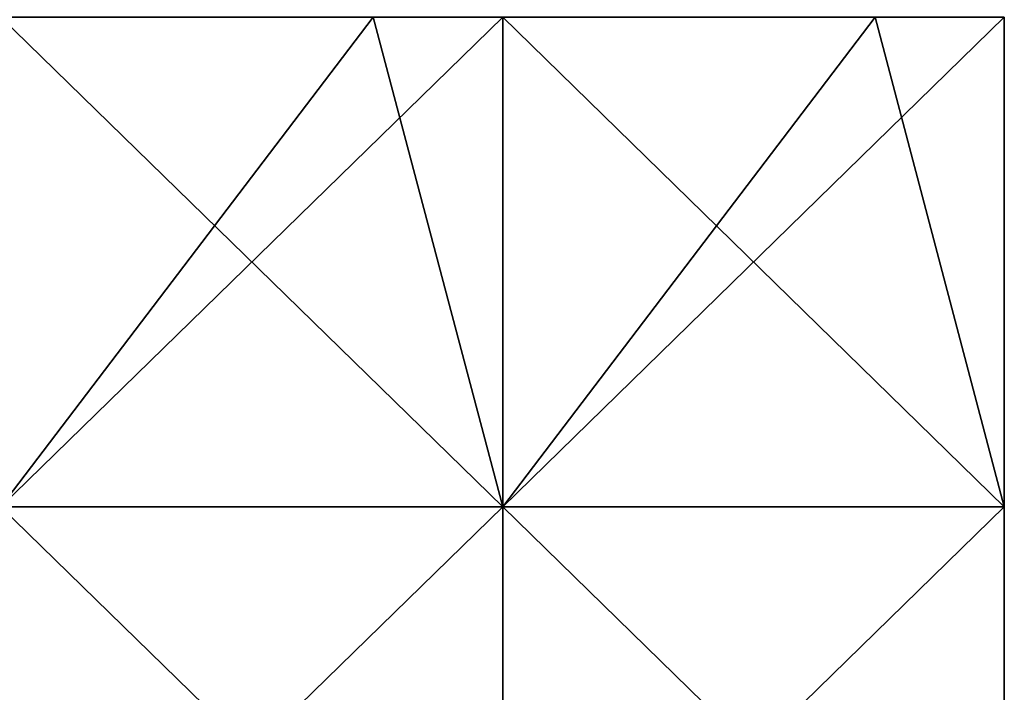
# Model space of a CAD drawing. Extents: x -55 to 55, y -129 to 11.
# Tile 38 of 44: x 34.13 to 41.5, y -6.06 to -1.02. Entities that reach past the tile are written whole.
import ezdxf

# ---------------------------------------------------------------- set-up
doc = ezdxf.new("R2010")
doc.units = 0
doc.header["$LTSCALE"] = 41.718519
for name, color, linetype in [('109', 7, 'CONTINUOUS'), ('110', 7, 'CONTINUOUS'), ('128', 7, 'CONTINUOUS')]:
    doc.layers.add(name, color=color, linetype=linetype)

msp = doc.modelspace()

# ---------------------------------------------------------------- linework, layer by layer
at = {"layer": '109', "linetype": 'CONTINUOUS'}
for points in [[(37.7446, -1, -102), (36.7738, -1, -102), (33.9854, -4.6667, -102), (37.7446, -1, -102)], [(37.7446, -4.6667, -102), (37.7446, -1, -102), (33.9854, -4.6667, -102), (37.7446, -4.6667, -102)], [(36.7738, -1, -102), (33.9854, -1, -102), (33.9854, -4.6667, -102), (36.7738, -1, -102)], [(41.5, -1, -102), (40.533, -1, -102), (37.7446, -4.6667, -102), (41.5, -1, -102)], [(41.5, -4.6667, -102), (41.5, -1, -102), (37.7446, -4.6667, -102), (41.5, -4.6667, -102)], [(40.533, -1, -102), (37.7446, -1, -102), (37.7446, -4.6667, -102), (40.533, -1, -102)], [(37.7446, -8.3333, -102), (37.7446, -4.6667, -102), (33.9854, -8.3333, -102), (37.7446, -8.3333, -102)], [(33.9854, -8.3333, -102), (37.7446, -4.6667, -102), (33.9854, -4.6667, -102), (33.9854, -8.3333, -102)], [(41.5, -8.3333, -102), (41.5, -4.6667, -102), (37.7446, -8.3333, -102), (41.5, -8.3333, -102)], [(37.7446, -8.3333, -102), (41.5, -4.6667, -102), (37.7446, -4.6667, -102), (37.7446, -8.3333, -102)]]:
    msp.add_3dface(points, dxfattribs=at)
at = {"layer": '110', "linetype": 'CONTINUOUS'}
for points in [[(41.5, -1, -102), (41.5, -4.6667, -102), (41.5, -1, -104.4854), (41.5, -1, -102)], [(41.5, -1, -108), (41.5, -4.6667, -102), (41.5, -4.6667, -108), (41.5, -1, -108)], [(41.5, -4.6667, -102), (41.5, -1, -108), (41.5, -1, -104.4854), (41.5, -4.6667, -102)], [(41.5, -4.6667, -102), (41.5, -8.3333, -102), (41.5, -4.6667, -108), (41.5, -4.6667, -102)], [(41.5, -4.6667, -108), (41.5, -8.3333, -102), (41.5, -8.3333, -108), (41.5, -4.6667, -108)]]:
    msp.add_3dface(points, dxfattribs=at)
at = {"layer": '128', "linetype": 'CONTINUOUS'}
for points in [[(33.9854, -4.6667, -108), (33.9854, -1, -108), (37.7446, -4.6667, -108), (33.9854, -4.6667, -108)], [(33.9854, -1, -108), (36.7738, -1, -108), (37.7446, -4.6667, -108), (33.9854, -1, -108)], [(37.7446, -4.6667, -108), (36.7738, -1, -108), (37.7446, -1, -108), (37.7446, -4.6667, -108)], [(41.5, -4.6667, -108), (37.7446, -4.6667, -108), (37.7446, -1, -108), (41.5, -4.6667, -108)], [(41.5, -4.6667, -108), (37.7446, -1, -108), (40.533, -1, -108), (41.5, -4.6667, -108)], [(41.5, -1, -108), (41.5, -4.6667, -108), (40.533, -1, -108), (41.5, -1, -108)], [(33.9854, -8.3333, -108), (33.9854, -4.6667, -108), (37.7446, -8.3333, -108), (33.9854, -8.3333, -108)], [(37.7446, -8.3333, -108), (33.9854, -4.6667, -108), (37.7446, -4.6667, -108), (37.7446, -8.3333, -108)], [(41.5, -4.6667, -108), (41.5, -8.3333, -108), (37.7446, -4.6667, -108), (41.5, -4.6667, -108)], [(41.5, -8.3333, -108), (37.7446, -8.3333, -108), (37.7446, -4.6667, -108), (41.5, -8.3333, -108)]]:
    msp.add_3dface(points, dxfattribs=at)

doc.saveas('drawing.dxf')
